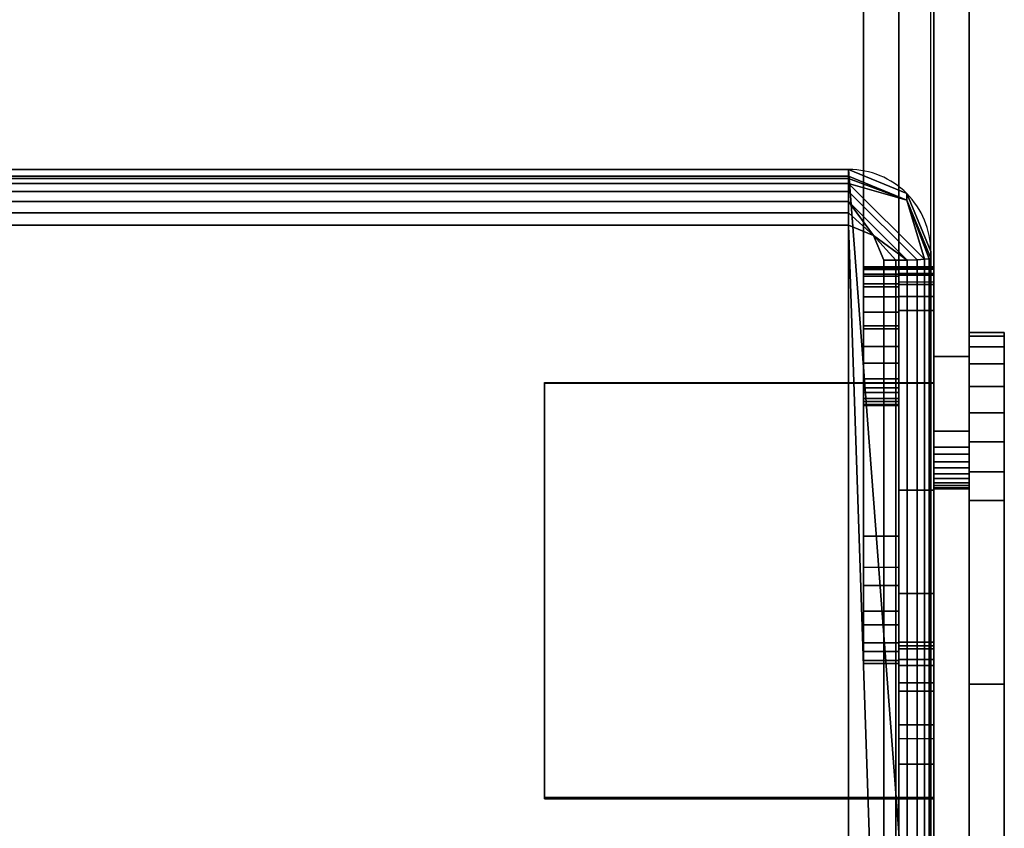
# Model space of a CAD drawing. Header units: inches. Extents: x -17 to 683, y -34 to 37.
# Tile 243 of 256: x 84.46 to 89.71, y -20.32 to -16.02. Entities that reach past the tile are written whole.
import ezdxf

# ---------------------------------------------------------------- set-up
doc = ezdxf.new("R2010")
doc.units = ezdxf.units.IN
doc.header["$MEASUREMENT"] = 0
for name, color, linetype in [('AFUCH-3-FRFB', 5, 'Continuous'), ('AFUCH-3-HWPT', 4, 'Continuous'), ('AFUCH-P', 2, 'Continuous')]:
    doc.layers.add(name, color=color, linetype=linetype)

# ---------------------------------------------------------------- blocks, each defined once
blk = doc.blocks.new('39G22RO_2')
at = {"layer": 'AFUCH-P'}
for p, q in [((10.0984, -18.3538), (10.0984, -17.0441)), ((10.3027, -17.0441), (10.3027, -18.7854)), ((10.3027, -18.7854), (10.4902, -18.7854)), ((10.4902, -18.7854), (10.4902, -26.7216))]:
    blk.add_line(p, q, dxfattribs=at)
blk.add_lwpolyline([(-9.6609, -24.168), (9.6609, -24.168, 0.413962), (10.0984, -23.7309), (10.0984, -18.3538, 0.414465), (9.6609, -17.9167), (-9.6609, -17.9167, 0.425904), (-10.0984, -18.3719), (-10.0984, -23.7336, 0)], format="xyb", dxfattribs=at)
blk = doc.blocks.new('3-39G22RO_2')
at = {"layer": 'AFUCH-3-FRFB'}
mesh = blk.add_polyface(dxfattribs=at)
corners = [(9.6609, -17.9167, 18.5349), (9.9703, -18.0447, 18.5296), (10.0984, -18.3538, 18.5167), (10.0984, -23.6947, 18.2954), (9.9703, -24.0038, 18.2825), (9.6609, -24.1318, 18.2772), (-9.6609, -24.1318, 18.2772), (-9.9703, -24.0038, 18.2825), (-10.0984, -23.6947, 18.2954), (-10.0984, -18.3538, 18.5167), (-9.9703, -18.0447, 18.5296), (-9.6609, -17.9167, 18.5349)]
mesh.append_faces([[corners[k] for k in face] for face in [(6, 11, 0, 5)]], dxfattribs={"vtx0": -1, "vtx2": -1})
mesh.append_faces([[corners[k] for k in face] for face in [(9, 10, 11, 8)]], dxfattribs={"vtx2": -1})
mesh.append_faces([[corners[k] for k in face] for face in [(6, 7, 8, 11), (3, 4, 5, 0)]], dxfattribs={"vtx2": -1, "vtx3": -1})
mesh.append_faces([[corners[k] for k in face] for face in [(0, 1, 2, 3)]], dxfattribs={"vtx3": -1})
mesh = blk.add_polyface(dxfattribs=at)
corners = [(9.6609, -17.9529, 19.4091), (9.6609, -17.9167, 18.5349), (-9.6609, -17.9167, 18.5349), (-9.6609, -17.9529, 19.4091)]
mesh.append_faces([[corners[k] for k in face] for face in [(1, 2, 3, 0)]])
mesh = blk.add_polyface(dxfattribs=at)
corners = [(9.6609, -17.9529, 19.4091), (9.9703, -18.0809, 19.4038), (10.0984, -18.39, 19.391), (10.0984, -18.3538, 18.5167), (9.9703, -18.0447, 18.5296), (9.6609, -17.9167, 18.5349)]
mesh.append_faces([[corners[k] for k in face] for face in [(5, 0, 1, 4), (2, 3, 4, 1)]], dxfattribs={"vtx2": -1})
mesh = blk.add_polyface(dxfattribs=at)
corners = [(9.6609, -18.213, 19.6486), (9.6609, -18.148, 19.6427), (9.6609, -18.0868, 19.6203), (9.6609, -18.0334, 19.5827), (9.6609, -17.9915, 19.5326), (9.6609, -17.9641, 19.4734), (9.6609, -17.9529, 19.4091), (-9.6609, -17.9529, 19.4091), (-9.6609, -17.9641, 19.4734), (-9.6609, -17.9915, 19.5326), (-9.6609, -18.0334, 19.5827), (-9.6609, -18.0868, 19.6203), (-9.6609, -18.148, 19.6427), (-9.6609, -18.213, 19.6486)]
mesh.append_faces([[corners[k] for k in face] for face in [(0, 1, 12, 13)]], dxfattribs={"vtx1": -1})
mesh.append_faces([[corners[k] for k in face] for face in [(1, 2, 11, 12), (10, 11, 2, 3), (4, 5, 8, 9), (9, 10, 3, 4)]], dxfattribs={"vtx1": -1, "vtx3": -1})
mesh.append_faces([[corners[k] for k in face] for face in [(5, 6, 7, 8)]], dxfattribs={"vtx3": -1})
mesh = blk.add_polyface(dxfattribs=at)
corners = [(10.0984, -18.39, 19.391), (9.9703, -18.0809, 19.4038), (9.6609, -17.9529, 19.4091), (9.6609, -17.9641, 19.4734), (9.6609, -17.9915, 19.5326), (9.6609, -18.0334, 19.5827), (9.6609, -18.0868, 19.6203), (9.6609, -18.148, 19.6427), (9.6609, -18.213, 19.6486), (9.7935, -18.2679, 19.6463), (9.8484, -18.4004, 19.6408), (9.9131, -18.4, 19.6323), (9.9734, -18.399, 19.6073), (10.0252, -18.3973, 19.5676), (10.0649, -18.3952, 19.5159), (10.0899, -18.3927, 19.4556)]
mesh.append_faces([[corners[k] for k in face] for face in [(11, 9, 10)]], dxfattribs={"vtx0": -1})
mesh.append_faces([[corners[k] for k in face] for face in [(6, 9, 12), (1, 4, 14)]], dxfattribs={"vtx0": -1, "vtx1": -1, "vtx2": -1})
mesh.append_faces([[corners[k] for k in face] for face in [(1, 14, 15)]], dxfattribs={"vtx0": -1, "vtx2": -1})
mesh.append_faces([[corners[k] for k in face] for face in [(8, 9, 7), (2, 3, 1)]], dxfattribs={"vtx1": -1})
mesh.append_faces([[corners[k] for k in face] for face in [(6, 7, 9), (3, 4, 1), (11, 12, 9)]], dxfattribs={"vtx1": -1, "vtx2": -1})
mesh.append_faces([[corners[k] for k in face] for face in [(5, 6, 12, 13), (4, 5, 13, 14)]], dxfattribs={"vtx1": -1, "vtx3": -1})
mesh.append_faces([[corners[k] for k in face] for face in [(15, 0, 1)]], dxfattribs={"vtx2": -1})
mesh = blk.add_polyface(dxfattribs=at)
corners = [(9.8484, -18.4004, 19.6408), (9.7935, -18.2679, 19.6463), (9.6609, -18.213, 19.6486), (-9.6609, -18.213, 19.6486), (-9.7935, -18.2679, 19.6463), (-9.8484, -18.4004, 19.6408), (-9.8484, -23.7413, 19.4194), (-9.7935, -23.8737, 19.4139), (-9.6609, -23.9286, 19.4116), (9.6609, -23.9286, 19.4116), (9.7935, -23.8737, 19.4139), (9.8484, -23.7413, 19.4194)]
mesh.append_faces([[corners[k] for k in face] for face in [(2, 3, 8, 9)]], dxfattribs={"vtx1": -1, "vtx3": -1})
mesh.append_faces([[corners[k] for k in face] for face in [(0, 1, 2, 11)]], dxfattribs={"vtx2": -1})
mesh.append_faces([[corners[k] for k in face] for face in [(6, 7, 8, 3), (9, 10, 11, 2)]], dxfattribs={"vtx2": -1, "vtx3": -1})
mesh.append_faces([[corners[k] for k in face] for face in [(3, 4, 5, 6)]], dxfattribs={"vtx3": -1})
mesh = blk.add_polyface(dxfattribs=at)
corners = [(10.0984, -18.3538, 18.5167), (10.0984, -18.39, 19.391), (10.0984, -23.7309, 19.1696), (10.0984, -23.6947, 18.2954)]
mesh.append_faces([[corners[k] for k in face] for face in [(0, 1, 2, 3)]])
mesh = blk.add_polyface(dxfattribs=at)
corners = [(10.0984, -18.39, 19.391), (10.0899, -18.3927, 19.4556), (10.0649, -18.3952, 19.5159), (10.0252, -18.3973, 19.5676), (9.9734, -18.399, 19.6073), (9.9131, -18.4, 19.6323), (9.8484, -18.4004, 19.6408), (9.8484, -23.7413, 19.4194), (9.9131, -23.7409, 19.4109), (9.9734, -23.7399, 19.3859), (10.0252, -23.7382, 19.3462), (10.0649, -23.7361, 19.2945), (10.0899, -23.7336, 19.2343), (10.0984, -23.7309, 19.1696)]
mesh.append_faces([[corners[k] for k in face] for face in [(7, 8, 5, 6)]], dxfattribs={"vtx1": -1})
mesh.append_faces([[corners[k] for k in face] for face in [(8, 9, 4, 5), (3, 4, 9, 10), (11, 12, 1, 2), (2, 3, 10, 11)]], dxfattribs={"vtx1": -1, "vtx3": -1})
mesh.append_faces([[corners[k] for k in face] for face in [(12, 13, 0, 1)]], dxfattribs={"vtx3": -1})
at = {"layer": 'AFUCH-3-HWPT'}
mesh = blk.add_polyface(dxfattribs=at)
corners = [(10.1152, -12.7462, 13.569), (10.1152, -11.2998, 14.2946), (10.1152, -11.1983, 14.3307), (10.1152, -11.0911, 14.3411), (10.1152, -10.9846, 14.3249), (10.1152, -10.8853, 14.2834), (10.1152, -10.7991, 14.2188), (10.1152, -10.7311, 14.1353), (10.1152, -10.6856, 14.0377), (10.1152, -10.6653, 13.9319), (10.1152, -10.6713, 13.8244), (10.1152, -10.7033, 13.7216), (10.1152, -10.8803, 13.3305), (10.1152, -12.7368, 12.3991), (10.1152, -12.8504, 12.3563), (10.1152, -12.9703, 12.3378), (10.1152, -16.7673, 12.1517), (10.1152, -18.9137, 12.4366), (10.1152, -19.4337, 12.7078), (10.1152, -19.5056, 12.7579), (10.1152, -19.5626, 12.8246), (10.1152, -19.6008, 12.9035), (10.1152, -19.6179, 12.9896), (10.1152, -19.6126, 13.0771), (10.1152, -19.5853, 13.1605), (10.1152, -19.5379, 13.2343), (10.1152, -19.4734, 13.2936), (10.1152, -19.3959, 13.3348), (10.1152, -19.3106, 13.355), (10.1152, -16.6676, 13.6328), (10.1152, -16.2621, 13.6523), (10.1152, -15.857, 13.6257), (10.1152, -14.6397, 13.4762)]
mesh.append_faces([[corners[k] for k in face] for face in [(23, 20, 21, 22), (10, 8, 9)]], dxfattribs={"vtx0": -1})
mesh.append_faces([[corners[k] for k in face] for face in [(20, 23, 24, 19), (19, 24, 25, 18), (18, 27, 28, 17), (32, 15, 16)]], dxfattribs={"vtx0": -1, "vtx2": -1})
mesh.append_faces([[corners[k] for k in face] for face in [(15, 32, 0, 13)]], dxfattribs={"vtx0": -1, "vtx2": -1, "vtx3": -1})
mesh.append_faces([[corners[k] for k in face] for face in [(18, 25, 26, 27), (11, 1, 2, 3), (11, 3, 4, 5), (11, 5, 6, 7)]], dxfattribs={"vtx0": -1, "vtx3": -1})
mesh.append_faces([[corners[k] for k in face] for face in [(14, 15, 13)]], dxfattribs={"vtx1": -1})
mesh.append_faces([[corners[k] for k in face] for face in [(31, 32, 16, 30), (28, 29, 17), (11, 12, 1)]], dxfattribs={"vtx1": -1, "vtx2": -1})
mesh.append_faces([[corners[k] for k in face] for face in [(29, 30, 16, 17), (0, 1, 12, 13), (7, 8, 10, 11)]], dxfattribs={"vtx1": -1, "vtx3": -1})
mesh = blk.add_polyface(dxfattribs=at)
corners = [(10.3027, -12.7462, 13.569), (10.3027, -14.6397, 13.4762), (10.3027, -15.857, 13.6257), (10.3027, -16.2621, 13.6523), (10.3027, -16.6676, 13.6328), (10.3027, -19.3106, 13.355), (10.3027, -19.3959, 13.3348), (10.3027, -19.4734, 13.2936), (10.3027, -19.5379, 13.2343), (10.3027, -19.5853, 13.1605), (10.3027, -19.6126, 13.0771), (10.3027, -19.6179, 12.9896), (10.3027, -19.6008, 12.9035), (10.3027, -19.5626, 12.8246), (10.3027, -19.5056, 12.7579), (10.3027, -19.4337, 12.7078), (10.3027, -18.9137, 12.4366), (10.3027, -16.7673, 12.1517), (10.3027, -12.9703, 12.3378), (10.3027, -12.8504, 12.3563), (10.3027, -12.7368, 12.3991), (10.3027, -10.8803, 13.3305), (10.3027, -10.7033, 13.7216), (10.3027, -10.6713, 13.8244), (10.3027, -10.6653, 13.9319), (10.3027, -10.6856, 14.0377), (10.3027, -10.7311, 14.1353), (10.3027, -10.7991, 14.2188), (10.3027, -10.8853, 14.2834), (10.3027, -10.9846, 14.3249), (10.3027, -11.0911, 14.3411), (10.3027, -11.1983, 14.3307), (10.3027, -11.2998, 14.2946)]
mesh.append_faces([[corners[k] for k in face] for face in [(18, 0, 1, 17), (17, 3, 4, 16)]], dxfattribs={"vtx0": -1, "vtx2": -1})
mesh.append_faces([[corners[k] for k in face] for face in [(22, 28, 29, 30), (15, 6, 7, 8)]], dxfattribs={"vtx0": -1, "vtx3": -1})
mesh.append_faces([[corners[k] for k in face] for face in [(27, 28, 22, 26), (31, 32, 22, 30), (22, 23, 26), (2, 3, 17, 1), (4, 5, 16)]], dxfattribs={"vtx1": -1, "vtx2": -1})
mesh.append_faces([[corners[k] for k in face] for face in [(20, 21, 0, 18)]], dxfattribs={"vtx1": -1, "vtx2": -1, "vtx3": -1})
mesh.append_faces([[corners[k] for k in face] for face in [(32, 0, 21, 22), (5, 6, 15, 16), (9, 10, 13, 14), (8, 9, 14, 15)]], dxfattribs={"vtx1": -1, "vtx3": -1})
mesh.append_faces([[corners[k] for k in face] for face in [(18, 19, 20)]], dxfattribs={"vtx2": -1})
mesh.append_faces([[corners[k] for k in face] for face in [(23, 24, 25, 26), (10, 11, 12, 13)]], dxfattribs={"vtx3": -1})
mesh = blk.add_polyface(dxfattribs=at)
corners = [(9.7402, -13.7247, 11.5768), (9.7402, -13.6777, 11.474), (9.7402, -13.6588, 11.3626), (9.7402, -13.6691, 11.2501), (9.7402, -13.708, 11.144), (9.7402, -13.7729, 11.0515), (9.7402, -13.8594, 10.9788), (9.7402, -13.9617, 10.9308), (9.7402, -14.0729, 10.9107), (9.7402, -14.1855, 10.9198), (9.7402, -14.292, 10.9577), (9.7402, -19.8699, 13.7997), (9.7402, -20.1327, 13.9791), (9.7402, -20.3418, 14.219), (9.7402, -20.4834, 14.504), (9.7402, -20.5486, 14.8154), (9.7402, -20.533, 15.1332), (9.7402, -20.4376, 15.4368), (9.7402, -20.2687, 15.7065), (9.7402, -20.0372, 15.9248), (9.7402, -19.0297, 16.6568), (9.7402, -18.9486, 16.7016), (9.7402, -18.859, 16.7251), (9.7402, -18.7664, 16.7259), (9.7402, -18.6764, 16.7039), (9.7402, -18.5945, 16.6606), (9.7402, -18.5258, 16.5984), (9.7402, -18.4744, 16.5214), (9.7402, -18.4435, 16.434), (9.7402, -18.435, 16.3418), (9.7402, -18.4494, 16.2503), (9.7402, -18.4858, 16.1651), (9.7402, -18.5419, 16.0915), (9.7402, -19.0327, 15.5908), (9.7402, -19.1041, 15.4985), (9.7402, -19.1522, 15.3921), (9.7402, -19.1743, 15.2775), (9.7402, -19.1692, 15.1609), (9.7402, -19.1373, 15.0487), (9.7402, -19.0802, 14.9469), (9.7402, -18.7497, 14.492), (9.7402, -16.1014, 13.368), (9.7402, -13.9278, 11.9019)]
mesh.append_faces([[corners[k] for k in face] for face in [(6, 4, 5)]], dxfattribs={"vtx0": -1})
mesh.append_faces([[corners[k] for k in face] for face in [(40, 11, 39), (16, 37, 15), (35, 19, 34), (34, 19, 33), (28, 20, 27)]], dxfattribs={"vtx0": -1, "vtx1": -1})
mesh.append_faces([[corners[k] for k in face] for face in [(41, 10, 11, 40), (38, 14, 15, 37), (2, 7, 8, 1), (1, 8, 9, 0), (7, 2, 3), (37, 16, 17, 36), (19, 35, 36, 18), (36, 17, 18), (20, 32, 33, 19)]], dxfattribs={"vtx0": -1, "vtx2": -1})
mesh.append_faces([[corners[k] for k in face] for face in [(39, 11, 12, 13), (10, 41, 42, 0), (20, 23, 24, 25)]], dxfattribs={"vtx0": -1, "vtx3": -1})
mesh.append_faces([[corners[k] for k in face] for face in [(9, 10, 0), (26, 27, 20, 25)]], dxfattribs={"vtx1": -1, "vtx2": -1})
mesh.append_faces([[corners[k] for k in face] for face in [(28, 29, 32, 20)]], dxfattribs={"vtx1": -1, "vtx2": -1, "vtx3": -1})
mesh.append_faces([[corners[k] for k in face] for face in [(38, 39, 13, 14), (6, 7, 3, 4)]], dxfattribs={"vtx1": -1, "vtx3": -1})
mesh.append_faces([[corners[k] for k in face] for face in [(30, 31, 32, 29)]], dxfattribs={"vtx2": -1})
mesh.append_faces([[corners[k] for k in face] for face in [(20, 21, 22, 23)]], dxfattribs={"vtx3": -1})
mesh = blk.add_polyface(dxfattribs=at)
corners = [(9.9277, -13.7247, 11.5768), (9.9277, -13.9278, 11.9019), (9.9277, -16.1014, 13.368), (9.9277, -18.7497, 14.492), (9.9277, -19.0802, 14.9469), (9.9277, -19.1373, 15.0487), (9.9277, -19.1692, 15.1609), (9.9277, -19.1743, 15.2775), (9.9277, -19.1522, 15.3921), (9.9277, -19.1041, 15.4985), (9.9277, -19.0327, 15.5908), (9.9277, -18.5419, 16.0915), (9.9277, -18.4858, 16.1651), (9.9277, -18.4494, 16.2503), (9.9277, -18.435, 16.3418), (9.9277, -18.4435, 16.434), (9.9277, -18.4744, 16.5214), (9.9277, -18.5258, 16.5984), (9.9277, -18.5945, 16.6606), (9.9277, -18.6764, 16.7039), (9.9277, -18.7664, 16.7259), (9.9277, -18.859, 16.7251), (9.9277, -18.9486, 16.7016), (9.9277, -19.0297, 16.6568), (9.9277, -20.0372, 15.9248), (9.9277, -20.2687, 15.7065), (9.9277, -20.4376, 15.4368), (9.9277, -20.533, 15.1332), (9.9277, -20.5486, 14.8154), (9.9277, -20.4834, 14.504), (9.9277, -20.3418, 14.219), (9.9277, -20.1327, 13.9791), (9.9277, -19.8699, 13.7997), (9.9277, -14.292, 10.9577), (9.9277, -14.1855, 10.9198), (9.9277, -14.0729, 10.9107), (9.9277, -13.9617, 10.9308), (9.9277, -13.8594, 10.9788), (9.9277, -13.7729, 11.0515), (9.9277, -13.708, 11.144), (9.9277, -13.6691, 11.2501), (9.9277, -13.6588, 11.3626), (9.9277, -13.6777, 11.474)]
mesh.append_faces([[corners[k] for k in face] for face in [(13, 11, 12)]], dxfattribs={"vtx0": -1})
mesh.append_faces([[corners[k] for k in face] for face in [(9, 24, 8), (16, 23, 15), (28, 6, 27), (31, 4, 30)]], dxfattribs={"vtx0": -1, "vtx1": -1})
mesh.append_faces([[corners[k] for k in face] for face in [(24, 9, 10, 23), (30, 4, 5, 29), (4, 31, 32, 3)]], dxfattribs={"vtx0": -1, "vtx2": -1})
mesh.append_faces([[corners[k] for k in face] for face in [(23, 10, 11, 15)]], dxfattribs={"vtx0": -1, "vtx2": -1, "vtx3": -1})
mesh.append_faces([[corners[k] for k in face] for face in [(25, 26, 7), (19, 20, 23, 18), (17, 18, 23, 16), (14, 15, 11, 13), (1, 2, 33, 0), (33, 34, 0)]], dxfattribs={"vtx1": -1, "vtx2": -1})
mesh.append_faces([[corners[k] for k in face] for face in [(24, 25, 7, 8), (6, 7, 26, 27), (5, 6, 28, 29), (2, 3, 32, 33), (42, 0, 34, 35), (40, 41, 36, 37), (41, 42, 35, 36)]], dxfattribs={"vtx1": -1, "vtx3": -1})
mesh.append_faces([[corners[k] for k in face] for face in [(21, 22, 23, 20)]], dxfattribs={"vtx2": -1})
mesh.append_faces([[corners[k] for k in face] for face in [(37, 38, 39, 40)]], dxfattribs={"vtx3": -1})
mesh = blk.add_polyface(dxfattribs=at)
corners = [(9.7402, -19.8699, 13.7997), (9.7402, -14.292, 10.9577), (9.9277, -14.292, 10.9577), (9.9277, -19.8699, 13.7997)]
mesh.append_faces([[corners[k] for k in face] for face in [(3, 0, 1, 2)]])
mesh = blk.add_polyface(dxfattribs=at)
corners = [(9.7402, -16.1014, 13.368), (9.7402, -18.7497, 14.492), (9.9277, -18.7497, 14.492), (9.9277, -16.1014, 13.368)]
mesh.append_faces([[corners[k] for k in face] for face in [(0, 1, 2, 3)]])
mesh = blk.add_polyface(dxfattribs=at)
corners = [(10.1152, -16.6676, 13.6328), (10.1152, -19.3106, 13.355), (10.3027, -19.3106, 13.355), (10.3027, -16.6676, 13.6328)]
mesh.append_faces([[corners[k] for k in face] for face in [(3, 0, 1, 2)]])
mesh = blk.add_polyface(dxfattribs=at)
corners = [(10.1152, -18.9137, 12.4366), (10.1152, -16.7673, 12.1517), (10.3027, -16.7673, 12.1517), (10.3027, -18.9137, 12.4366)]
mesh.append_faces([[corners[k] for k in face] for face in [(3, 0, 1, 2)]])
mesh = blk.add_polyface(dxfattribs=at)
corners = [(9.7402, -18.5419, 16.0915), (9.7402, -18.4858, 16.1651), (9.7402, -18.4494, 16.2503), (9.7402, -18.435, 16.3418), (9.7402, -18.4435, 16.434), (9.7402, -18.4744, 16.5214), (9.7402, -18.5258, 16.5984), (9.7402, -18.5945, 16.6606), (9.7402, -18.6764, 16.7039), (9.7402, -18.7664, 16.7259), (9.7402, -18.859, 16.7251), (9.7402, -18.9486, 16.7016), (9.7402, -19.0297, 16.6568), (9.9277, -19.0297, 16.6568), (9.9277, -18.9486, 16.7016), (9.9277, -18.859, 16.7251), (9.9277, -18.7664, 16.7259), (9.9277, -18.6764, 16.7039), (9.9277, -18.5945, 16.6606), (9.9277, -18.5258, 16.5984), (9.9277, -18.4744, 16.5214), (9.9277, -18.4435, 16.434), (9.9277, -18.435, 16.3418), (9.9277, -18.4494, 16.2503), (9.9277, -18.4858, 16.1651), (9.9277, -18.5419, 16.0915)]
mesh.append_faces([[corners[k] for k in face] for face in [(13, 14, 11, 12), (0, 1, 24, 25)]], dxfattribs={"vtx1": -1})
mesh.append_faces([[corners[k] for k in face] for face in [(14, 15, 10, 11), (16, 17, 8, 9), (15, 16, 9, 10), (17, 18, 7, 8), (6, 7, 18, 19), (19, 20, 5, 6), (20, 21, 4, 5), (22, 23, 2, 3), (21, 22, 3, 4), (23, 24, 1, 2)]], dxfattribs={"vtx1": -1, "vtx3": -1})
mesh = blk.add_polyface(dxfattribs=at)
corners = [(9.9277, -19.1443, 18.484), (9.9277, -19.0961, 17.3194), (9.9277, -18.5152, 16.5792), (9.9277, -18.4703, 16.506), (9.9277, -18.4435, 16.4245), (9.9277, -18.436, 16.3391), (9.9277, -18.4483, 16.2541), (9.9277, -18.4798, 16.1743), (9.9277, -18.5287, 16.1038), (9.9277, -18.5925, 16.0463), (9.9277, -18.6677, 16.0051), (9.9277, -19.6246, 15.616), (9.9277, -20.1759, 15.8408), (9.9277, -24.1739, 14.2154), (9.9277, -24.2768, 14.1875), (9.9277, -24.3834, 14.1853), (9.9277, -24.4874, 14.2089), (9.9277, -24.5826, 14.2568), (9.9277, -24.6634, 14.3263), (9.9277, -24.7251, 14.4133), (9.9277, -24.764, 14.5125), (9.9277, -24.993, 15.4025), (9.9277, -25.0048, 15.4904), (9.9277, -24.9956, 15.5786), (9.9277, -24.9661, 15.6623), (9.9277, -24.9178, 15.7367), (9.9277, -24.8534, 15.7977), (9.9277, -24.7765, 15.8419), (9.9277, -24.6913, 15.8669), (9.9277, -24.6027, 15.8712), (9.9277, -24.5155, 15.8547), (9.9277, -24.4347, 15.8181), (9.9277, -23.6786, 15.3624), (9.9277, -21.0849, 16.4168), (9.9277, -20.8745, 16.5321), (9.9277, -20.696, 16.6923), (9.9277, -20.5587, 16.889), (9.9277, -20.4699, 17.1118), (9.9277, -20.4343, 17.349), (9.9277, -20.4537, 17.588), (9.9277, -20.5271, 17.8164), (9.9277, -20.6507, 18.0219), (9.9277, -20.949, 18.4092)]
mesh.append_faces([[corners[k] for k in face] for face in [(20, 17, 18, 19)]], dxfattribs={"vtx0": -1})
mesh.append_faces([[corners[k] for k in face] for face in [(37, 1, 36)]], dxfattribs={"vtx0": -1, "vtx1": -1})
mesh.append_faces([[corners[k] for k in face] for face in [(36, 1, 12, 35)]], dxfattribs={"vtx0": -1, "vtx1": -1, "vtx2": -1})
mesh.append_faces([[corners[k] for k in face] for face in [(20, 32, 13, 14)]], dxfattribs={"vtx0": -1, "vtx1": -1, "vtx3": -1})
mesh.append_faces([[corners[k] for k in face] for face in [(39, 0, 1, 38), (1, 37, 38), (12, 34, 35)]], dxfattribs={"vtx0": -1, "vtx2": -1})
mesh.append_faces([[corners[k] for k in face] for face in [(21, 28, 29, 30), (2, 8, 9, 10), (21, 30, 31, 32), (20, 14, 15, 16), (21, 26, 27, 28)]], dxfattribs={"vtx0": -1, "vtx3": -1})
mesh.append_faces([[corners[k] for k in face] for face in [(23, 24, 21, 22)]], dxfattribs={"vtx1": -1})
mesh.append_faces([[corners[k] for k in face] for face in [(40, 41, 0), (39, 40, 0), (33, 34, 12), (11, 12, 1), (25, 26, 21, 24), (20, 21, 32), (16, 17, 20)]], dxfattribs={"vtx1": -1, "vtx2": -1})
mesh.append_faces([[corners[k] for k in face] for face in [(1, 2, 10, 11), (2, 3, 7, 8), (6, 7, 3, 4), (32, 33, 12, 13)]], dxfattribs={"vtx1": -1, "vtx3": -1})
mesh.append_faces([[corners[k] for k in face] for face in [(4, 5, 6), (41, 42, 0)]], dxfattribs={"vtx2": -1})
mesh = blk.add_polyface(dxfattribs=at)
corners = [(9.9277, -18.6677, 16.0051), (9.9277, -18.5925, 16.0463), (9.9277, -18.5287, 16.1038), (9.9277, -18.4798, 16.1743), (9.9277, -18.4483, 16.2541), (9.9277, -18.436, 16.3391), (9.9277, -18.4435, 16.4245), (9.9277, -18.4703, 16.506), (9.9277, -18.5152, 16.5792), (10.1152, -18.5152, 16.5792), (10.1152, -18.4703, 16.506), (10.1152, -18.4435, 16.4245), (10.1152, -18.436, 16.3391), (10.1152, -18.4483, 16.2541), (10.1152, -18.4798, 16.1743), (10.1152, -18.5287, 16.1038), (10.1152, -18.5925, 16.0463), (10.1152, -18.6677, 16.0051)]
mesh.append_faces([[corners[k] for k in face] for face in [(9, 10, 7, 8), (0, 1, 16, 17)]], dxfattribs={"vtx1": -1})
mesh.append_faces([[corners[k] for k in face] for face in [(10, 11, 6, 7), (11, 12, 5, 6), (4, 5, 12, 13), (13, 14, 3, 4), (14, 15, 2, 3), (15, 16, 1, 2)]], dxfattribs={"vtx1": -1, "vtx3": -1})
mesh = blk.add_polyface(dxfattribs=at)
corners = [(10.1152, -19.1443, 18.484), (10.1152, -20.949, 18.4092), (10.1152, -20.6507, 18.0219), (10.1152, -20.5271, 17.8164), (10.1152, -20.4537, 17.588), (10.1152, -20.4343, 17.349), (10.1152, -20.4699, 17.1118), (10.1152, -20.5587, 16.889), (10.1152, -20.696, 16.6923), (10.1152, -20.8745, 16.5321), (10.1152, -21.0849, 16.4168), (10.1152, -23.6786, 15.3624), (10.1152, -24.4347, 15.8181), (10.1152, -24.5155, 15.8547), (10.1152, -24.6027, 15.8712), (10.1152, -24.6913, 15.8669), (10.1152, -24.7765, 15.8419), (10.1152, -24.8534, 15.7977), (10.1152, -24.9178, 15.7367), (10.1152, -24.9661, 15.6623), (10.1152, -24.9956, 15.5786), (10.1152, -25.0048, 15.4904), (10.1152, -24.993, 15.4025), (10.1152, -24.764, 14.5125), (10.1152, -24.7251, 14.4133), (10.1152, -24.6634, 14.3263), (10.1152, -24.5826, 14.2568), (10.1152, -24.4874, 14.2089), (10.1152, -24.3834, 14.1853), (10.1152, -24.2768, 14.1875), (10.1152, -24.1739, 14.2154), (10.1152, -20.1759, 15.8408), (10.1152, -19.6246, 15.616), (10.1152, -18.6677, 16.0051), (10.1152, -18.5925, 16.0463), (10.1152, -18.5287, 16.1038), (10.1152, -18.4798, 16.1743), (10.1152, -18.4483, 16.2541), (10.1152, -18.436, 16.3391), (10.1152, -18.4435, 16.4245), (10.1152, -18.4703, 16.506), (10.1152, -18.5152, 16.5792), (10.1152, -19.0961, 17.3194)]
mesh.append_faces([[corners[k] for k in face] for face in [(23, 11, 22), (6, 42, 5), (10, 31, 9), (3, 0, 2), (8, 31, 7), (35, 41, 34)]], dxfattribs={"vtx0": -1, "vtx1": -1})
mesh.append_faces([[corners[k] for k in face] for face in [(7, 31, 42, 6)]], dxfattribs={"vtx0": -1, "vtx1": -1, "vtx2": -1})
mesh.append_faces([[corners[k] for k in face] for face in [(31, 10, 11), (40, 36, 37, 39), (41, 35, 36, 40), (0, 3, 4), (31, 8, 9)]], dxfattribs={"vtx0": -1, "vtx2": -1})
mesh.append_faces([[corners[k] for k in face] for face in [(22, 17, 18, 19)]], dxfattribs={"vtx0": -1, "vtx3": -1})
mesh.append_faces([[corners[k] for k in face] for face in [(25, 26, 23, 24), (38, 39, 37), (1, 2, 0)]], dxfattribs={"vtx1": -1})
mesh.append_faces([[corners[k] for k in face] for face in [(29, 30, 23, 28), (27, 28, 23, 26), (32, 33, 42, 31), (12, 13, 22, 11), (16, 17, 22, 15), (14, 15, 22, 13)]], dxfattribs={"vtx1": -1, "vtx2": -1})
mesh.append_faces([[corners[k] for k in face] for face in [(30, 31, 11, 23)]], dxfattribs={"vtx1": -1, "vtx2": -1, "vtx3": -1})
mesh.append_faces([[corners[k] for k in face] for face in [(33, 34, 41, 42), (4, 5, 42, 0)]], dxfattribs={"vtx1": -1, "vtx3": -1})
mesh.append_faces([[corners[k] for k in face] for face in [(20, 21, 22, 19)]], dxfattribs={"vtx2": -1})
mesh = blk.add_polyface(dxfattribs=at)
corners = [(9.7402, -19.0327, 15.5908), (9.7402, -18.5419, 16.0915), (9.9277, -18.5419, 16.0915), (9.9277, -19.0327, 15.5908)]
mesh.append_faces([[corners[k] for k in face] for face in [(3, 0, 1, 2)]])
mesh = blk.add_polyface(dxfattribs=at)
corners = [(9.9277, -19.6246, 15.616), (9.9277, -18.6677, 16.0051), (10.1152, -18.6677, 16.0051), (10.1152, -19.6246, 15.616)]
mesh.append_faces([[corners[k] for k in face] for face in [(3, 0, 1, 2)]])
mesh = blk.add_polyface(dxfattribs=at)
corners = [(9.7402, -18.7497, 14.492), (9.7402, -19.0802, 14.9469), (9.9277, -19.0802, 14.9469), (9.9277, -18.7497, 14.492)]
mesh.append_faces([[corners[k] for k in face] for face in [(0, 1, 2, 3)]])
mesh = blk.add_polyface(dxfattribs=at)
corners = [(10.3027, -20.6577, 15.5507), (10.3027, -18.9514, 13.6327), (10.3027, -18.8609, 13.502), (10.3027, -18.8044, 13.3534), (10.3027, -18.7854, 13.1956), (10.3027, -18.8048, 13.0378), (10.3027, -18.8616, 12.8894), (10.3027, -18.9524, 12.7589), (10.3027, -19.0719, 12.6541), (10.3027, -19.2131, 12.5811), (10.3027, -19.3677, 12.5442), (10.3027, -19.5267, 12.5456), (10.3027, -19.6806, 12.5851), (10.3027, -22.3951, 13.6457), (10.3027, -27.8194, 17.3519), (10.3027, -27.893, 17.4165), (10.3027, -27.949, 17.4968), (10.3027, -27.9842, 17.5881), (10.3027, -27.9966, 17.6853), (10.3027, -27.9853, 17.7825), (10.3027, -27.9512, 17.8742), (10.3027, -27.8961, 17.9552), (10.3027, -27.8232, 18.0205), (10.3027, -27.7368, 18.0666), (10.3027, -27.6419, 18.0907), (10.3027, -27.544, 18.0914), (10.3027, -27.4488, 18.0687)]
mesh.append_faces([[corners[k] for k in face] for face in [(24, 22, 23), (18, 16, 17), (4, 2, 3)]], dxfattribs={"vtx0": -1})
mesh.append_faces([[corners[k] for k in face] for face in [(6, 2, 4, 5)]], dxfattribs={"vtx0": -1, "vtx1": -1})
mesh.append_faces([[corners[k] for k in face] for face in [(20, 24, 16), (6, 12, 2)]], dxfattribs={"vtx0": -1, "vtx1": -1, "vtx2": -1})
mesh.append_faces([[corners[k] for k in face] for face in [(26, 13, 14), (0, 12, 13, 26)]], dxfattribs={"vtx0": -1, "vtx2": -1})
mesh.append_faces([[corners[k] for k in face] for face in [(12, 0, 1, 2)]], dxfattribs={"vtx0": -1, "vtx3": -1})
mesh.append_faces([[corners[k] for k in face] for face in [(7, 8, 6)]], dxfattribs={"vtx1": -1})
mesh.append_faces([[corners[k] for k in face] for face in [(15, 16, 26, 14)]], dxfattribs={"vtx1": -1, "vtx2": -1})
mesh.append_faces([[corners[k] for k in face] for face in [(20, 21, 22, 24), (24, 25, 26, 16), (18, 19, 20, 16), (10, 11, 12, 6), (8, 9, 10, 6)]], dxfattribs={"vtx2": -1, "vtx3": -1})
mesh = blk.add_polyface(dxfattribs=at)
corners = [(10.3027, -19.6806, 12.5851), (10.3027, -19.5267, 12.5456), (10.3027, -19.3677, 12.5442), (10.3027, -19.2131, 12.5811), (10.3027, -19.0719, 12.6541), (10.3027, -18.9524, 12.7589), (10.3027, -18.8616, 12.8894), (10.3027, -18.8048, 13.0378), (10.3027, -18.7854, 13.1956), (10.3027, -18.8044, 13.3534), (10.3027, -18.8609, 13.502), (10.3027, -18.9514, 13.6327), (10.4902, -18.9514, 13.6327), (10.4902, -18.8609, 13.502), (10.4902, -18.8044, 13.3534), (10.4902, -18.7854, 13.1956), (10.4902, -18.8048, 13.0378), (10.4902, -18.8616, 12.8894), (10.4902, -18.9524, 12.7589), (10.4902, -19.0719, 12.6541), (10.4902, -19.2131, 12.5811), (10.4902, -19.3677, 12.5442), (10.4902, -19.5267, 12.5456), (10.4902, -19.6806, 12.5851)]
mesh.append_faces([[corners[k] for k in face] for face in [(12, 13, 10, 11)]], dxfattribs={"vtx1": -1})
mesh.append_faces([[corners[k] for k in face] for face in [(13, 14, 9, 10), (15, 16, 7, 8), (14, 15, 8, 9), (16, 17, 6, 7), (5, 6, 17, 18), (18, 19, 4, 5), (19, 20, 3, 4), (21, 22, 1, 2), (20, 21, 2, 3)]], dxfattribs={"vtx1": -1, "vtx3": -1})
mesh.append_faces([[corners[k] for k in face] for face in [(22, 23, 0, 1)]], dxfattribs={"vtx3": -1})
mesh = blk.add_polyface(dxfattribs=at)
corners = [(10.4902, -20.6577, 15.5507), (10.4902, -27.4488, 18.0687), (10.4902, -27.544, 18.0914), (10.4902, -27.6419, 18.0907), (10.4902, -27.7368, 18.0666), (10.4902, -27.8232, 18.0205), (10.4902, -27.8961, 17.9552), (10.4902, -27.9512, 17.8742), (10.4902, -27.9853, 17.7825), (10.4902, -27.9966, 17.6853), (10.4902, -27.9842, 17.5881), (10.4902, -27.949, 17.4968), (10.4902, -27.893, 17.4165), (10.4902, -27.8194, 17.3519), (10.4902, -22.3951, 13.6457), (10.4902, -19.6806, 12.5851), (10.4902, -19.5267, 12.5456), (10.4902, -19.3677, 12.5442), (10.4902, -19.2131, 12.5811), (10.4902, -19.0719, 12.6541), (10.4902, -18.9524, 12.7589), (10.4902, -18.8616, 12.8894), (10.4902, -18.8048, 13.0378), (10.4902, -18.7854, 13.1956), (10.4902, -18.8044, 13.3534), (10.4902, -18.8609, 13.502), (10.4902, -18.9514, 13.6327)]
mesh.append_faces([[corners[k] for k in face] for face in [(25, 23, 24)]], dxfattribs={"vtx0": -1})
mesh.append_faces([[corners[k] for k in face] for face in [(7, 11, 3)]], dxfattribs={"vtx0": -1, "vtx1": -1, "vtx2": -1})
mesh.append_faces([[corners[k] for k in face] for face in [(15, 21, 25, 26)]], dxfattribs={"vtx0": -1, "vtx1": -1, "vtx3": -1})
mesh.append_faces([[corners[k] for k in face] for face in [(0, 14, 15, 26), (1, 13, 14, 0)]], dxfattribs={"vtx0": -1, "vtx2": -1})
mesh.append_faces([[corners[k] for k in face] for face in [(1, 11, 12, 13)]], dxfattribs={"vtx0": -1, "vtx3": -1})
mesh.append_faces([[corners[k] for k in face] for face in [(19, 20, 21), (5, 6, 7), (7, 8, 9)]], dxfattribs={"vtx2": -1})
mesh.append_faces([[corners[k] for k in face] for face in [(21, 22, 23, 25), (17, 18, 19, 21), (15, 16, 17, 21), (1, 2, 3, 11), (3, 4, 5, 7), (9, 10, 11, 7)]], dxfattribs={"vtx2": -1, "vtx3": -1})
mesh = blk.add_polyface(dxfattribs=at)
corners = [(10.1152, -19.4337, 12.7078), (10.1152, -18.9137, 12.4366), (10.3027, -18.9137, 12.4366), (10.3027, -19.4337, 12.7078)]
mesh.append_faces([[corners[k] for k in face] for face in [(3, 0, 1, 2)]])
mesh = blk.add_polyface(dxfattribs=at)
corners = [(10.3027, -18.9514, 13.6327), (10.3027, -20.6577, 15.5507), (10.4902, -20.6577, 15.5507), (10.4902, -18.9514, 13.6327)]
mesh.append_faces([[corners[k] for k in face] for face in [(3, 0, 1, 2)]])
mesh = blk.add_polyface(dxfattribs=at)
corners = [(9.7402, -19.0802, 14.9469), (9.7402, -19.1373, 15.0487), (9.7402, -19.1692, 15.1609), (9.7402, -19.1743, 15.2775), (9.7402, -19.1522, 15.3921), (9.7402, -19.1041, 15.4985), (9.7402, -19.0327, 15.5908), (9.9277, -19.0327, 15.5908), (9.9277, -19.1041, 15.4985), (9.9277, -19.1522, 15.3921), (9.9277, -19.1743, 15.2775), (9.9277, -19.1692, 15.1609), (9.9277, -19.1373, 15.0487), (9.9277, -19.0802, 14.9469)]
mesh.append_faces([[corners[k] for k in face] for face in [(0, 1, 12, 13)]], dxfattribs={"vtx1": -1})
mesh.append_faces([[corners[k] for k in face] for face in [(4, 5, 8, 9), (9, 10, 3, 4), (1, 2, 11, 12), (10, 11, 2, 3)]], dxfattribs={"vtx1": -1, "vtx3": -1})
mesh.append_faces([[corners[k] for k in face] for face in [(5, 6, 7, 8)]], dxfattribs={"vtx3": -1})
mesh = blk.add_polyface(dxfattribs=at)
corners = [(8.0406, -21.2685, 18.3959), (8.0406, -19.0574, 18.4876), (8.0406, -19.0514, 18.3427), (8.0406, -21.2625, 18.2511)]
mesh.append_faces([[corners[k] for k in face] for face in [(3, 0, 1, 2)]])
mesh = blk.add_polyface(dxfattribs=at)
corners = [(8.0406, -21.2625, 18.2511), (8.0406, -19.0514, 18.3427), (10.1152, -19.0514, 18.3427), (10.1152, -21.2625, 18.2511)]
mesh.append_faces([[corners[k] for k in face] for face in [(0, 1, 2, 3)]])
mesh = blk.add_polyface(dxfattribs=at)
corners = [(8.0406, -19.0574, 18.4876), (8.0406, -21.2685, 18.3959), (10.1152, -21.2685, 18.3959), (10.1152, -19.0574, 18.4876)]
mesh.append_faces([[corners[k] for k in face] for face in [(0, 1, 2, 3)]])
mesh = blk.add_polyface(dxfattribs=at)
corners = [(10.1152, -21.2685, 18.3959), (10.1152, -21.2625, 18.2511), (10.1152, -19.0514, 18.3427), (10.1152, -19.0574, 18.4876)]
mesh.append_faces([[corners[k] for k in face] for face in [(1, 2, 3, 0)]])
mesh = blk.add_polyface(dxfattribs=at)
corners = [(10.1152, -19.3106, 13.355), (10.1152, -19.3959, 13.3348), (10.1152, -19.4734, 13.2936), (10.1152, -19.5379, 13.2343), (10.1152, -19.5853, 13.1605), (10.1152, -19.6126, 13.0771), (10.1152, -19.6179, 12.9896), (10.1152, -19.6008, 12.9035), (10.1152, -19.5626, 12.8246), (10.1152, -19.5056, 12.7579), (10.1152, -19.4337, 12.7078), (10.3027, -19.4337, 12.7078), (10.3027, -19.5056, 12.7579), (10.3027, -19.5626, 12.8246), (10.3027, -19.6008, 12.9035), (10.3027, -19.6179, 12.9896), (10.3027, -19.6126, 13.0771), (10.3027, -19.5853, 13.1605), (10.3027, -19.5379, 13.2343), (10.3027, -19.4734, 13.2936), (10.3027, -19.3959, 13.3348), (10.3027, -19.3106, 13.355)]
mesh.append_faces([[corners[k] for k in face] for face in [(11, 12, 9, 10), (0, 1, 20, 21)]], dxfattribs={"vtx1": -1})
mesh.append_faces([[corners[k] for k in face] for face in [(13, 14, 7, 8), (12, 13, 8, 9), (14, 15, 6, 7), (5, 6, 15, 16), (16, 17, 4, 5), (18, 19, 2, 3), (17, 18, 3, 4), (19, 20, 1, 2)]], dxfattribs={"vtx1": -1, "vtx3": -1})
mesh = blk.add_polyface(dxfattribs=at)
corners = [(9.9277, -20.1759, 15.8408), (9.9277, -19.6246, 15.616), (10.1152, -19.6246, 15.616), (10.1152, -20.1759, 15.8408)]
mesh.append_faces([[corners[k] for k in face] for face in [(0, 1, 2, 3)]])
mesh = blk.add_polyface(dxfattribs=at)
corners = [(10.3027, -22.3951, 13.6457), (10.3027, -19.6806, 12.5851), (10.4902, -19.6806, 12.5851), (10.4902, -22.3951, 13.6457)]
mesh.append_faces([[corners[k] for k in face] for face in [(0, 1, 2, 3)]])
mesh = blk.add_polyface(dxfattribs=at)
corners = [(9.7402, -20.0372, 15.9248), (9.7402, -20.2687, 15.7065), (9.7402, -20.4376, 15.4368), (9.7402, -20.533, 15.1332), (9.7402, -20.5486, 14.8154), (9.7402, -20.4834, 14.504), (9.7402, -20.3418, 14.219), (9.7402, -20.1327, 13.9791), (9.7402, -19.8699, 13.7997), (9.9277, -19.8699, 13.7997), (9.9277, -20.1327, 13.9791), (9.9277, -20.3418, 14.219), (9.9277, -20.4834, 14.504), (9.9277, -20.5486, 14.8154), (9.9277, -20.533, 15.1332), (9.9277, -20.4376, 15.4368), (9.9277, -20.2687, 15.7065), (9.9277, -20.0372, 15.9248)]
mesh.append_faces([[corners[k] for k in face] for face in [(9, 10, 7, 8), (0, 1, 16, 17)]], dxfattribs={"vtx1": -1})
mesh.append_faces([[corners[k] for k in face] for face in [(10, 11, 6, 7), (11, 12, 5, 6), (4, 5, 12, 13), (13, 14, 3, 4), (14, 15, 2, 3), (15, 16, 1, 2)]], dxfattribs={"vtx1": -1, "vtx3": -1})
mesh = blk.add_polyface(dxfattribs=at)
corners = [(9.9277, -24.1739, 14.2154), (9.9277, -20.1759, 15.8408), (10.1152, -20.1759, 15.8408), (10.1152, -24.1739, 14.2154)]
mesh.append_faces([[corners[k] for k in face] for face in [(3, 0, 1, 2)]])
mesh = blk.add_polyface(dxfattribs=at)
corners = [(9.9277, -20.6507, 18.0219), (9.9277, -20.5271, 17.8164), (9.9277, -20.4537, 17.588), (9.9277, -20.4343, 17.349), (9.9277, -20.4699, 17.1118), (9.9277, -20.5587, 16.889), (9.9277, -20.696, 16.6923), (9.9277, -20.8745, 16.5321), (9.9277, -21.0849, 16.4168), (10.1152, -21.0849, 16.4168), (10.1152, -20.8745, 16.5321), (10.1152, -20.696, 16.6923), (10.1152, -20.5587, 16.889), (10.1152, -20.4699, 17.1118), (10.1152, -20.4343, 17.349), (10.1152, -20.4537, 17.588), (10.1152, -20.5271, 17.8164), (10.1152, -20.6507, 18.0219)]
mesh.append_faces([[corners[k] for k in face] for face in [(0, 1, 16, 17)]], dxfattribs={"vtx1": -1})
mesh.append_faces([[corners[k] for k in face] for face in [(6, 7, 10, 11), (5, 6, 11, 12), (12, 13, 4, 5), (2, 3, 14, 15), (1, 2, 15, 16), (13, 14, 3, 4)]], dxfattribs={"vtx1": -1, "vtx3": -1})
mesh.append_faces([[corners[k] for k in face] for face in [(7, 8, 9, 10)]], dxfattribs={"vtx3": -1})
mesh = blk.add_polyface(dxfattribs=at)
corners = [(9.9277, -20.949, 18.4092), (9.9277, -20.6507, 18.0219), (10.1152, -20.6507, 18.0219), (10.1152, -20.949, 18.4092)]
mesh.append_faces([[corners[k] for k in face] for face in [(0, 1, 2, 3)]])
mesh = blk.add_polyface(dxfattribs=at)
corners = [(10.3027, -20.6577, 15.5507), (10.3027, -27.4488, 18.0687), (10.4902, -27.4488, 18.0687), (10.4902, -20.6577, 15.5507)]
mesh.append_faces([[corners[k] for k in face] for face in [(3, 0, 1, 2)]])
mesh = blk.add_polyface(dxfattribs=at)
corners = [(9.9277, -21.0849, 16.4168), (9.9277, -23.6786, 15.3624), (10.1152, -23.6786, 15.3624), (10.1152, -21.0849, 16.4168)]
mesh.append_faces([[corners[k] for k in face] for face in [(3, 0, 1, 2)]])
mesh = blk.add_polyface(dxfattribs=at)
corners = [(8.0406, -21.2685, 18.3959), (8.0406, -21.2625, 18.2511), (10.1152, -21.2625, 18.2511), (10.1152, -21.2685, 18.3959)]
mesh.append_faces([[corners[k] for k in face] for face in [(0, 1, 2, 3)]])

msp = doc.modelspace()

# ---------------------------------------------------------------- block references
for name in ['39G22RO_2', '3-39G22RO_2']:
    msp.add_blockref(name, (79.2189, 1.1024, 9.7613))

doc.saveas('drawing.dxf')
